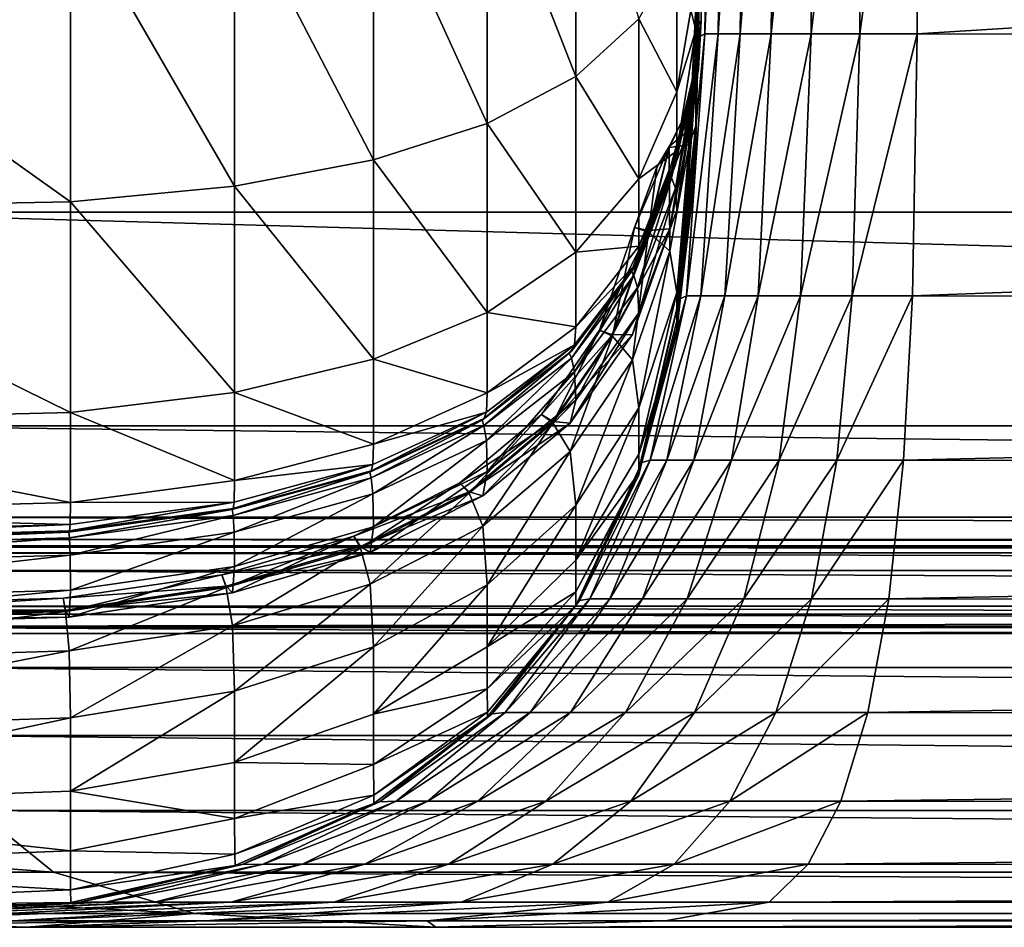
# Model space of a CAD drawing. Header units: millimetres. Extents: x 2387 to 13955, y -4964 to 364.
# Tile 6 of 256: x 3033 to 3058, y -3667 to -3644. Entities that reach past the tile are written whole.
import ezdxf

# ---------------------------------------------------------------- set-up
doc = ezdxf.new("R2010")
doc.units = ezdxf.units.MM
doc.header["$MEASUREMENT"] = 0
doc.layers.add('Predefinito', color=7, linetype='Continuous', true_color=0x000000)

# ---------------------------------------------------------------- blocks, each defined once
blk = doc.blocks.new('Blocco 01')
at = {"layer": 'Predefinito'}
for points in [[(-475.148, -283.089, 303.352), (-475.301, -294.026, 303.389), (-475.47, -294.121, 270.324)], [(-475.47, -294.121, 270.324), (-475.312, -283.185, 270.318), (-475.148, -283.089, 303.352)], [(-475.301, -294.026, 303.389), (-475.148, -283.089, 303.352), (-474.82, -283.089, 304.774)], [(-474.82, -283.089, 304.774), (-474.964, -294.026, 304.837), (-475.301, -294.026, 303.389)], [(-474.273, -283.089, 305.977), (-474.403, -294.026, 306.065), (-474.964, -294.026, 304.837)], [(-474.964, -294.026, 304.837), (-474.82, -283.089, 304.774), (-474.273, -283.089, 305.977)], [(-474.403, -294.026, 306.065), (-474.273, -283.089, 305.977), (-473.508, -283.089, 306.962)], [(-473.508, -283.089, 306.962), (-473.619, -294.026, 307.072), (-474.403, -294.026, 306.065)], [(-472.523, -283.089, 307.727), (-472.613, -294.026, 307.856), (-473.619, -294.026, 307.072)], [(-473.619, -294.026, 307.072), (-473.508, -283.089, 306.962), (-472.523, -283.089, 307.727)], [(-472.613, -294.026, 307.856), (-472.523, -283.089, 307.727), (-471.32, -283.089, 308.274)], [(-471.32, -283.089, 308.274), (-471.384, -294.026, 308.418), (-472.613, -294.026, 307.856)], [(-469.898, -283.089, 308.603), (-469.936, -294.026, 308.755), (-471.384, -294.026, 308.418)], [(-471.384, -294.026, 308.418), (-471.32, -283.089, 308.274), (-469.898, -283.089, 308.603)], [(-469.936, -294.026, 308.755), (-469.898, -283.089, 308.603), (-295.019, -283.185, 308.767)], [(-475.526, -294.405, 174.246), (-475.367, -283.473, 174.279), (-475.312, -283.185, 270.318)], [(-475.312, -283.185, 270.318), (-475.47, -294.121, 270.324), (-475.526, -294.405, 174.246)], [(-295.019, -283.185, 308.767), (-295.025, -294.12, 308.924), (-469.936, -294.026, 308.755)], [(-475.367, -283.473, 174.279), (-475.526, -294.405, 174.246), (-475.527, -295.186, 75.989)], [(-475.527, -295.186, 75.989), (-475.367, -285.286, 74.248), (-475.367, -283.473, 174.279)], [(-475.367, -289.959, 29.236), (-475.367, -285.286, 74.248), (-475.527, -295.186, 75.989)], [(-480.794, -289.377, 8.397), (-478.559, -288.579, 10.555), (-478.559, -295.102, 13.23)], [(-476.963, -293.651, 15.529), (-478.559, -295.102, 13.23), (-478.559, -288.579, 10.555)], [(-483.667, -289.998, 6.718), (-480.794, -289.377, 8.397), (-480.794, -296.29, 11.349)], [(-478.559, -295.102, 13.23), (-480.794, -296.29, 11.349), (-480.794, -289.377, 8.397)], [(-487.178, -290.442, 5.519), (-483.667, -289.998, 6.718), (-483.667, -297.214, 9.886)], [(-480.794, -296.29, 11.349), (-483.667, -297.214, 9.886), (-483.667, -289.998, 6.718)], [(-475.367, -289.959, 29.236), (-475.527, -296.348, 28.953), (-475.694, -296.833, 27.465)], [(-475.694, -296.833, 27.465), (-475.49, -294.683, 27.847), (-475.367, -289.959, 29.236)], [(-475.367, -289.959, 29.236), (-475.527, -293.931, 24.776), (-475.651, -293.432, 22.394)], [(-475.367, -289.959, 29.236), (-475.527, -294.948, 26.534), (-475.558, -295.515, 25.125)], [(-475.558, -295.515, 25.125), (-475.39, -293.686, 26.079), (-475.367, -289.959, 29.236)], [(-475.527, -295.186, 75.989), (-475.527, -296.773, 36.387), (-475.367, -289.959, 29.236)], [(-475.527, -296.348, 28.953), (-475.367, -289.959, 29.236), (-475.527, -296.773, 36.387)], [(-475.527, -294.948, 26.534), (-475.367, -289.959, 29.236), (-475.49, -294.683, 27.847)], [(-475.527, -293.931, 24.776), (-475.367, -289.959, 29.236), (-475.39, -293.686, 26.079)], [(-491.328, -290.708, 4.799), (-487.178, -290.442, 5.519), (-487.178, -297.874, 8.841)], [(-483.667, -297.214, 9.886), (-487.178, -297.874, 8.841), (-487.178, -290.442, 5.519)], [(-501.734, -290.841, 4.44), (-491.328, -290.708, 4.799), (-491.328, -298.27, 8.214)], [(-487.178, -297.874, 8.841), (-491.328, -298.27, 8.214), (-491.328, -290.708, 4.799)], [(-491.328, -298.27, 8.214), (-501.734, -298.468, 7.901), (-501.734, -290.841, 4.44)], [(-499.152, -290.885, 423.923), (-498.33, -298.534, 420.601), (-306.578, -298.534, 421.575)], [(-306.578, -298.534, 421.575), (-306.925, -290.885, 425.009), (-499.152, -290.885, 423.923)], [(-476.963, -293.651, 15.529), (-476.005, -291.935, 18.246), (-476.005, -295.494, 20.452)], [(-475.651, -293.432, 22.394), (-476.005, -295.494, 20.452), (-476.005, -291.935, 18.246)], [(-476.005, -295.494, 20.452), (-475.651, -293.432, 22.394), (-475.527, -293.931, 24.776)], [(-478.559, -295.102, 13.23), (-476.963, -293.651, 15.529), (-476.963, -297.689, 18.057)], [(-476.005, -295.494, 20.452), (-476.963, -297.689, 18.057), (-476.963, -293.651, 15.529)], [(-475.39, -293.686, 26.079), (-475.558, -295.098, 24.405), (-475.527, -293.931, 24.776)], [(-475.46, -294.919, 25.032), (-475.39, -293.686, 26.079), (-475.558, -295.515, 25.125)], [(-475.558, -295.098, 24.405), (-475.39, -293.686, 26.079), (-475.46, -294.919, 25.032)], [(-475.527, -293.931, 24.776), (-476.005, -296.984, 21.708), (-476.005, -295.494, 20.452)], [(-476.005, -296.984, 21.708), (-475.527, -293.931, 24.776), (-475.558, -295.098, 24.405)], [(-475.301, -294.026, 303.389), (-475.759, -300.651, 303.499), (-475.943, -300.73, 270.34)], [(-475.943, -300.73, 270.34), (-475.47, -294.121, 270.324), (-475.301, -294.026, 303.389)], [(-475.759, -300.651, 303.499), (-475.301, -294.026, 303.389), (-474.964, -294.026, 304.837)], [(-474.964, -294.026, 304.837), (-475.395, -300.651, 305.027), (-475.759, -300.651, 303.499)], [(-474.403, -294.026, 306.065), (-474.793, -300.651, 306.329), (-475.395, -300.651, 305.027)], [(-475.395, -300.651, 305.027), (-474.964, -294.026, 304.837), (-474.403, -294.026, 306.065)], [(-474.793, -300.651, 306.329), (-474.403, -294.026, 306.065), (-473.619, -294.026, 307.072)], [(-473.619, -294.026, 307.072), (-473.954, -300.651, 307.403), (-474.793, -300.651, 306.329)], [(-472.613, -294.026, 307.856), (-472.881, -300.651, 308.243), (-473.954, -300.651, 307.403)], [(-473.954, -300.651, 307.403), (-473.619, -294.026, 307.072), (-472.613, -294.026, 307.856)], [(-472.881, -300.651, 308.243), (-472.613, -294.026, 307.856), (-471.384, -294.026, 308.418)], [(-471.384, -294.026, 308.418), (-471.577, -300.651, 308.847), (-472.881, -300.651, 308.243)], [(-469.936, -294.026, 308.755), (-470.049, -300.651, 309.213), (-471.577, -300.651, 308.847)], [(-471.577, -300.651, 308.847), (-471.384, -294.026, 308.418), (-469.936, -294.026, 308.755)], [(-470.049, -300.651, 309.213), (-469.936, -294.026, 308.755), (-295.025, -294.12, 308.924)], [(-476.005, -300.969, 174.145), (-475.526, -294.405, 174.246), (-475.47, -294.121, 270.324)], [(-475.47, -294.121, 270.324), (-475.943, -300.73, 270.34), (-476.005, -300.969, 174.145)], [(-295.025, -294.12, 308.924), (-295.044, -300.73, 309.397), (-470.049, -300.651, 309.213)], [(-475.526, -294.405, 174.246), (-476.005, -300.969, 174.145), (-476.005, -301.282, 76.321)], [(-476.005, -301.282, 76.321), (-475.527, -295.186, 75.989), (-475.526, -294.405, 174.246)], [(-475.859, -296.205, 27.414), (-475.49, -294.683, 27.847), (-475.694, -296.833, 27.465)], [(-475.694, -296.451, 26.803), (-475.49, -294.683, 27.847), (-475.859, -296.205, 27.414)], [(-475.49, -294.683, 27.847), (-475.694, -296.451, 26.803), (-475.527, -294.948, 26.534)], [(-476.183, -298.958, 25.198), (-476.005, -298.48, 24.271), (-475.527, -294.948, 26.534)], [(-475.527, -294.948, 26.534), (-475.694, -296.451, 26.803), (-476.183, -298.958, 25.198)], [(-475.558, -295.515, 25.125), (-475.527, -294.948, 26.534), (-476.005, -298.48, 24.271)], [(-475.558, -295.515, 25.125), (-475.654, -295.644, 24.59), (-475.46, -294.919, 25.032)], [(-475.654, -295.515, 24.366), (-475.46, -294.919, 25.032), (-475.654, -295.644, 24.59)], [(-475.46, -294.919, 25.032), (-475.654, -295.515, 24.366), (-475.558, -295.098, 24.405)], [(-480.794, -296.29, 11.349), (-478.559, -295.102, 13.23), (-478.559, -299.547, 16.031)], [(-476.963, -297.689, 18.057), (-478.559, -299.547, 16.031), (-478.559, -295.102, 13.23)], [(-476.14, -297.49, 22.658), (-476.039, -297.338, 22.336), (-475.558, -295.098, 24.405)], [(-475.558, -295.098, 24.405), (-475.654, -295.515, 24.366), (-476.14, -297.49, 22.658)], [(-475.558, -295.098, 24.405), (-476.039, -297.338, 22.336), (-476.005, -296.984, 21.708)], [(-476.005, -301.589, 38.273), (-475.527, -296.773, 36.387), (-475.527, -295.186, 75.989)], [(-475.527, -295.186, 75.989), (-476.005, -301.282, 76.321), (-476.005, -301.589, 38.273)], [(-476.963, -297.689, 18.057), (-476.005, -295.494, 20.452), (-476.005, -296.984, 21.708)], [(-476.208, -297.559, 22.818), (-476.14, -297.49, 22.658), (-475.654, -295.515, 24.366)], [(-475.654, -295.515, 24.366), (-475.813, -296.089, 24.05), (-476.208, -297.559, 22.818)], [(-476.005, -298.48, 24.271), (-476.039, -297.929, 23.348), (-475.558, -295.515, 25.125)], [(-475.654, -295.644, 24.59), (-475.558, -295.515, 25.125), (-476.039, -297.929, 23.348)], [(-475.654, -295.644, 24.59), (-475.813, -296.089, 24.05), (-475.654, -295.515, 24.366)], [(-475.813, -296.089, 24.05), (-475.654, -295.644, 24.59), (-476.14, -297.663, 22.956)], [(-476.039, -297.929, 23.348), (-476.14, -297.663, 22.956), (-475.654, -295.644, 24.59)], [(-476.14, -297.663, 22.956), (-476.208, -297.559, 22.818), (-475.813, -296.089, 24.05)], [(-475.694, -296.833, 27.465), (-476.196, -296.902, 27.003), (-475.859, -296.205, 27.414)], [(-476.196, -296.876, 26.957), (-475.859, -296.205, 27.414), (-476.196, -296.902, 27.003)], [(-475.859, -296.205, 27.414), (-476.196, -296.876, 26.957), (-475.694, -296.451, 26.803)], [(-483.667, -297.214, 9.886), (-480.794, -296.29, 11.349), (-480.794, -301.067, 14.373)], [(-478.559, -299.547, 16.031), (-480.794, -301.067, 14.373), (-480.794, -296.29, 11.349)], [(-476.717, -299.001, 25.602), (-476.183, -298.958, 25.198), (-475.694, -296.451, 26.803)], [(-475.694, -296.451, 26.803), (-476.196, -296.876, 26.957), (-476.717, -299.001, 25.602)], [(-475.694, -296.833, 27.465), (-475.527, -296.348, 28.953), (-476.005, -300.568, 27.847)], [(-476.005, -301.485, 31.587), (-476.005, -300.568, 27.847), (-475.527, -296.348, 28.953)], [(-475.527, -296.348, 28.953), (-475.651, -298.479, 32.483), (-476.005, -301.485, 31.587)], [(-475.527, -296.773, 36.387), (-475.651, -298.479, 32.483), (-475.527, -296.348, 28.953)], [(-475.527, -296.773, 36.387), (-476.005, -301.589, 38.273), (-476.005, -301.485, 31.587)], [(-476.005, -301.485, 31.587), (-475.651, -298.479, 32.483), (-475.527, -296.773, 36.387)], [(-477.072, -298.924, 25.689), (-476.717, -299.001, 25.602), (-476.196, -296.876, 26.957)], [(-476.196, -296.876, 26.957), (-476.507, -297.396, 26.657), (-477.072, -298.924, 25.689)], [(-476.005, -296.984, 21.708), (-476.963, -299.392, 19.505), (-476.963, -297.689, 18.057)], [(-476.963, -299.392, 19.505), (-476.005, -296.984, 21.708), (-476.039, -297.338, 22.336)], [(-476.507, -297.396, 26.657), (-476.196, -296.902, 27.003), (-476.717, -299.037, 25.663)], [(-476.183, -299.524, 26.168), (-476.717, -299.037, 25.663), (-476.196, -296.902, 27.003)], [(-476.196, -296.902, 27.003), (-476.507, -297.396, 26.657), (-476.196, -296.876, 26.957)], [(-476.196, -296.902, 27.003), (-475.694, -296.833, 27.465), (-476.183, -299.524, 26.168)], [(-476.005, -300.568, 27.847), (-476.183, -299.524, 26.168), (-475.694, -296.833, 27.465)], [(-487.178, -297.874, 8.841), (-483.667, -297.214, 9.886), (-483.667, -302.25, 13.084)], [(-480.794, -301.067, 14.373), (-483.667, -302.25, 13.084), (-483.667, -297.214, 9.886)], [(-476.14, -297.49, 22.658), (-476.208, -297.559, 22.818), (-477.152, -300.022, 20.754)], [(-477.152, -300.022, 20.754), (-477.089, -299.962, 20.591), (-476.14, -297.49, 22.658)], [(-476.039, -297.338, 22.336), (-476.14, -297.49, 22.658), (-477.089, -299.962, 20.591)], [(-477.089, -299.962, 20.591), (-476.995, -299.802, 20.23), (-476.039, -297.338, 22.336)], [(-476.717, -299.037, 25.663), (-477.072, -298.924, 25.689), (-476.507, -297.396, 26.657)], [(-476.039, -297.338, 22.336), (-476.995, -299.802, 20.23), (-476.963, -299.392, 19.505)], [(-478.559, -299.547, 16.031), (-476.963, -297.689, 18.057), (-476.963, -299.392, 19.505)], [(-477.089, -300.136, 20.887), (-477.152, -300.022, 20.754), (-476.208, -297.559, 22.818)], [(-476.208, -297.559, 22.818), (-476.14, -297.663, 22.956), (-477.089, -300.136, 20.887)], [(-476.995, -300.442, 21.317), (-477.089, -300.136, 20.887), (-476.14, -297.663, 22.956)], [(-476.14, -297.663, 22.956), (-476.039, -297.929, 23.348), (-476.995, -300.442, 21.317)], [(-491.328, -298.27, 8.214), (-487.178, -297.874, 8.841), (-487.178, -303.094, 12.163)], [(-483.667, -302.25, 13.084), (-487.178, -303.094, 12.163), (-487.178, -297.874, 8.841)], [(-476.963, -301.083, 22.374), (-476.995, -300.442, 21.317), (-476.039, -297.929, 23.348)], [(-476.039, -297.929, 23.348), (-476.005, -298.48, 24.271), (-476.963, -301.083, 22.374)], [(-501.734, -298.468, 7.901), (-491.328, -298.27, 8.214), (-491.328, -303.601, 11.611)], [(-487.178, -303.094, 12.163), (-491.328, -303.601, 11.611), (-491.328, -298.27, 8.214)], [(-491.328, -303.601, 11.611), (-501.734, -303.854, 11.334), (-501.734, -298.468, 7.901)], [(-476.005, -298.48, 24.271), (-476.183, -298.958, 25.198), (-477.129, -301.624, 23.45)], [(-477.129, -301.624, 23.45), (-476.963, -301.083, 22.374), (-476.005, -298.48, 24.271)], [(-498.33, -298.534, 420.601), (-497.516, -303.938, 417.309), (-306.233, -303.939, 418.173)], [(-306.233, -303.939, 418.173), (-306.578, -298.534, 421.575), (-498.33, -298.534, 420.601)], [(-476.717, -299.001, 25.602), (-477.072, -298.924, 25.689), (-477.959, -301.513, 24.049)], [(-477.627, -301.669, 23.998), (-477.959, -301.513, 24.049), (-477.072, -298.924, 25.689)], [(-477.959, -301.513, 24.049), (-477.627, -301.633, 23.938), (-476.717, -299.001, 25.602)], [(-477.072, -298.924, 25.689), (-476.717, -299.037, 25.663), (-477.627, -301.669, 23.998)], [(-476.183, -298.958, 25.198), (-476.717, -299.001, 25.602), (-477.627, -301.633, 23.938)], [(-477.627, -301.633, 23.938), (-477.129, -301.624, 23.45), (-476.183, -298.958, 25.198)], [(-477.129, -302.268, 24.542), (-477.627, -301.669, 23.998), (-476.717, -299.037, 25.663)], [(-476.717, -299.037, 25.663), (-476.183, -299.524, 26.168), (-477.129, -302.268, 24.542)], [(-476.963, -299.392, 19.505), (-478.559, -301.43, 17.641), (-478.559, -299.547, 16.031)], [(-478.559, -301.43, 17.641), (-476.963, -299.392, 19.505), (-476.995, -299.802, 20.23)], [(-480.794, -301.067, 14.373), (-478.559, -299.547, 16.031), (-478.559, -301.43, 17.641)], [(-476.963, -303.479, 26.438), (-477.129, -302.268, 24.542), (-476.183, -299.524, 26.168)], [(-476.183, -299.524, 26.168), (-476.005, -300.568, 27.847), (-476.963, -303.479, 26.438)], [(-478.723, -302.097, 19.015), (-478.668, -302.046, 18.846), (-477.089, -299.962, 20.591)], [(-477.089, -299.962, 20.591), (-477.152, -300.022, 20.754), (-478.723, -302.097, 19.015)], [(-478.668, -302.046, 18.846), (-478.587, -301.885, 18.449), (-476.995, -299.802, 20.23)], [(-476.995, -299.802, 20.23), (-477.089, -299.962, 20.591), (-478.668, -302.046, 18.846)], [(-476.995, -299.802, 20.23), (-478.587, -301.885, 18.449), (-478.559, -301.43, 17.641)], [(-478.668, -302.221, 19.141), (-478.723, -302.097, 19.015), (-477.152, -300.022, 20.754)], [(-477.152, -300.022, 20.754), (-477.089, -300.136, 20.887), (-478.668, -302.221, 19.141)], [(-478.587, -302.567, 19.6), (-478.668, -302.221, 19.141), (-477.089, -300.136, 20.887)], [(-477.089, -300.136, 20.887), (-476.995, -300.442, 21.317), (-478.587, -302.567, 19.6)], [(-478.559, -303.285, 20.769), (-478.587, -302.567, 19.6), (-476.995, -300.442, 21.317)], [(-476.995, -300.442, 21.317), (-476.963, -301.083, 22.374), (-478.559, -303.285, 20.769)], [(-476.005, -300.568, 27.847), (-476.005, -301.485, 31.587), (-476.963, -304.651, 30.51)], [(-476.963, -304.651, 30.51), (-476.963, -303.479, 26.438), (-476.005, -300.568, 27.847)], [(-476.962, -305.036, 174.031), (-476.005, -300.969, 174.145), (-475.943, -300.73, 270.34)], [(-475.943, -300.73, 270.34), (-476.89, -304.86, 270.394), (-476.962, -305.036, 174.031)], [(-475.759, -300.651, 303.499), (-476.676, -304.801, 303.718), (-476.89, -304.86, 270.394)], [(-476.89, -304.86, 270.394), (-475.943, -300.73, 270.34), (-475.759, -300.651, 303.499)], [(-476.676, -304.801, 303.718), (-475.759, -300.651, 303.499), (-475.395, -300.651, 305.027)], [(-475.395, -300.651, 305.027), (-476.258, -304.801, 305.405), (-476.676, -304.801, 303.718)], [(-474.793, -300.651, 306.329), (-475.573, -304.801, 306.857), (-476.258, -304.801, 305.405)], [(-476.258, -304.801, 305.405), (-475.395, -300.651, 305.027), (-474.793, -300.651, 306.329)], [(-475.573, -304.801, 306.857), (-474.793, -300.651, 306.329), (-473.954, -300.651, 307.403)], [(-473.954, -300.651, 307.403), (-474.624, -304.801, 308.064), (-475.573, -304.801, 306.857)], [(-472.881, -300.651, 308.243), (-473.417, -304.801, 309.017), (-474.624, -304.801, 308.064)], [(-474.624, -304.801, 308.064), (-473.954, -300.651, 307.403), (-472.881, -300.651, 308.243)], [(-473.417, -304.801, 309.017), (-472.881, -300.651, 308.243), (-471.577, -300.651, 308.847)], [(-471.577, -300.651, 308.847), (-471.963, -304.801, 309.707), (-473.417, -304.801, 309.017)], [(-470.049, -300.651, 309.213), (-470.275, -304.801, 310.128), (-471.963, -304.801, 309.707)], [(-471.963, -304.801, 309.707), (-471.577, -300.651, 308.847), (-470.049, -300.651, 309.213)], [(-470.275, -304.801, 310.128), (-470.049, -300.651, 309.213), (-295.044, -300.73, 309.397)], [(-295.044, -300.73, 309.397), (-295.105, -304.859, 310.343), (-470.275, -304.801, 310.128)], [(-476.005, -300.969, 174.145), (-476.962, -305.036, 174.031), (-476.963, -305.178, 75.978)], [(-476.963, -305.178, 75.978), (-476.005, -301.282, 76.321), (-476.005, -300.969, 174.145)], [(-483.667, -302.25, 13.084), (-480.794, -301.067, 14.373), (-480.794, -303.097, 16.116)], [(-478.559, -301.43, 17.641), (-480.794, -303.097, 16.116), (-480.794, -301.067, 14.373)], [(-478.703, -303.872, 21.976), (-478.559, -303.285, 20.769), (-476.963, -301.083, 22.374)], [(-476.963, -301.083, 22.374), (-477.129, -301.624, 23.45), (-478.703, -303.872, 21.976)], [(-480.794, -303.097, 16.116), (-478.559, -301.43, 17.641), (-478.587, -301.885, 18.449)], [(-476.963, -305.133, 37.58), (-476.005, -301.589, 38.273), (-476.005, -301.282, 76.321)], [(-476.005, -301.282, 76.321), (-476.963, -305.178, 75.978), (-476.963, -305.133, 37.58)], [(-476.963, -304.651, 30.51), (-476.005, -301.485, 31.587), (-476.005, -301.589, 38.273)], [(-477.627, -301.633, 23.938), (-477.959, -301.513, 24.049), (-479.423, -303.649, 22.695)], [(-479.135, -303.859, 22.611), (-479.423, -303.649, 22.695), (-477.959, -301.513, 24.049)], [(-479.423, -303.649, 22.695), (-479.135, -303.824, 22.551), (-477.627, -301.633, 23.938)], [(-477.959, -301.513, 24.049), (-477.627, -301.669, 23.998), (-479.135, -303.859, 22.611)], [(-479.135, -303.824, 22.551), (-478.703, -303.872, 21.976), (-477.129, -301.624, 23.45)], [(-477.129, -301.624, 23.45), (-477.627, -301.633, 23.938), (-479.135, -303.824, 22.551)], [(-478.703, -304.581, 23.171), (-479.135, -303.859, 22.611), (-477.627, -301.669, 23.998)], [(-477.627, -301.669, 23.998), (-477.129, -302.268, 24.542), (-478.703, -304.581, 23.171)], [(-476.005, -301.589, 38.273), (-476.963, -305.133, 37.58), (-476.963, -304.651, 30.51)], [(-478.587, -301.885, 18.449), (-478.668, -302.046, 18.846), (-480.881, -303.749, 17.42)], [(-480.881, -303.749, 17.42), (-480.816, -303.589, 16.993), (-478.587, -301.885, 18.449)], [(-478.587, -301.885, 18.449), (-480.816, -303.589, 16.993), (-480.794, -303.097, 16.116)], [(-487.178, -303.094, 12.163), (-483.667, -302.25, 13.084), (-483.667, -304.395, 14.93)], [(-480.794, -303.097, 16.116), (-483.667, -304.395, 14.93), (-483.667, -302.25, 13.084)], [(-478.668, -302.046, 18.846), (-478.723, -302.097, 19.015), (-480.925, -303.79, 17.594)], [(-480.925, -303.79, 17.594), (-480.881, -303.749, 17.42), (-478.668, -302.046, 18.846)], [(-480.881, -303.924, 17.714), (-480.925, -303.79, 17.594), (-478.723, -302.097, 19.015)], [(-478.723, -302.097, 19.015), (-478.668, -302.221, 19.141), (-480.881, -303.924, 17.714)], [(-480.816, -304.305, 18.195), (-480.881, -303.924, 17.714), (-478.668, -302.221, 19.141)], [(-478.668, -302.221, 19.141), (-478.587, -302.567, 19.6), (-480.816, -304.305, 18.195)], [(-478.559, -305.942, 25.246), (-478.703, -304.581, 23.171), (-477.129, -302.268, 24.542)], [(-477.129, -302.268, 24.542), (-476.963, -303.479, 26.438), (-478.559, -305.942, 25.246)], [(-480.794, -305.087, 19.455), (-480.816, -304.305, 18.195), (-478.587, -302.567, 19.6)], [(-478.587, -302.567, 19.6), (-478.559, -303.285, 20.769), (-480.794, -305.087, 19.455)], [(-491.328, -303.601, 11.611), (-487.178, -303.094, 12.163), (-487.178, -305.321, 14.083)], [(-483.667, -304.395, 14.93), (-487.178, -305.321, 14.083), (-487.178, -303.094, 12.163)], [(-483.667, -304.395, 14.93), (-480.794, -303.097, 16.116), (-480.816, -303.589, 16.993)], [(-478.559, -303.285, 20.769), (-478.703, -303.872, 21.976), (-480.909, -305.707, 20.773)], [(-480.909, -305.707, 20.773), (-480.794, -305.087, 19.455), (-478.559, -303.285, 20.769)], [(-478.559, -307.33, 29.6), (-478.559, -305.942, 25.246), (-476.963, -303.479, 26.438)], [(-476.963, -303.479, 26.438), (-476.963, -304.651, 30.51), (-478.559, -307.33, 29.6)], [(-501.734, -303.854, 11.334), (-491.328, -303.601, 11.611), (-491.328, -305.877, 13.574)], [(-487.178, -305.321, 14.083), (-491.328, -305.877, 13.574), (-491.328, -303.601, 11.611)], [(-483.762, -305.109, 16.488), (-483.73, -305.075, 16.31), (-480.881, -303.749, 17.42)], [(-480.881, -303.749, 17.42), (-480.925, -303.79, 17.594), (-483.762, -305.109, 16.488)], [(-483.73, -305.075, 16.31), (-483.683, -304.914, 15.86), (-480.816, -303.589, 16.993)], [(-480.816, -303.589, 16.993), (-480.881, -303.749, 17.42), (-483.73, -305.075, 16.31)], [(-480.816, -303.589, 16.993), (-483.683, -304.914, 15.86), (-483.667, -304.395, 14.93)], [(-479.135, -303.824, 22.551), (-479.423, -303.649, 22.695), (-481.486, -305.374, 21.602)], [(-481.255, -305.636, 21.486), (-481.486, -305.374, 21.602), (-479.423, -303.649, 22.695)], [(-479.423, -303.649, 22.695), (-479.135, -303.859, 22.611), (-481.255, -305.636, 21.486)], [(-491.328, -305.877, 13.574), (-501.734, -306.155, 13.32), (-501.734, -303.854, 11.334)], [(-497.516, -303.938, 417.309), (-497.046, -306.246, 415.406), (-306.035, -306.247, 416.204)], [(-306.035, -306.247, 416.204), (-306.233, -303.939, 418.173), (-497.516, -303.938, 417.309)], [(-483.73, -305.25, 16.603), (-483.762, -305.109, 16.488), (-480.925, -303.79, 17.594)], [(-480.925, -303.79, 17.594), (-480.881, -303.924, 17.714), (-483.73, -305.25, 16.603)], [(-483.683, -305.656, 17.102), (-483.73, -305.25, 16.603), (-480.881, -303.924, 17.714)], [(-480.881, -303.924, 17.714), (-480.816, -304.305, 18.195), (-483.683, -305.656, 17.102)], [(-481.486, -305.374, 21.602), (-481.255, -305.6, 21.426), (-479.135, -303.824, 22.551)], [(-478.703, -303.872, 21.976), (-479.135, -303.824, 22.551), (-481.255, -305.6, 21.426)], [(-480.909, -306.469, 22.052), (-481.255, -305.636, 21.486), (-479.135, -303.859, 22.611)], [(-481.255, -305.6, 21.426), (-480.909, -305.707, 20.773), (-478.703, -303.872, 21.976)], [(-479.135, -303.859, 22.611), (-478.703, -304.581, 23.171), (-480.909, -306.469, 22.052)], [(-487.178, -305.321, 14.083), (-483.667, -304.395, 14.93), (-483.683, -304.914, 15.86)], [(-483.667, -306.488, 18.433), (-483.683, -305.656, 17.102), (-480.816, -304.305, 18.195)], [(-480.816, -304.305, 18.195), (-480.794, -305.087, 19.455), (-483.667, -306.488, 18.433)], [(-480.794, -307.957, 24.271), (-480.909, -306.469, 22.052), (-478.703, -304.581, 23.171)], [(-478.703, -304.581, 23.171), (-478.559, -305.942, 25.246), (-480.794, -307.957, 24.271)], [(-478.559, -307.33, 29.6), (-476.963, -304.651, 30.51), (-476.963, -305.133, 37.58)], [(-483.683, -304.914, 15.86), (-483.73, -305.075, 16.31), (-487.219, -306.023, 15.517)], [(-487.219, -306.023, 15.517), (-487.188, -305.861, 15.051), (-483.683, -304.914, 15.86)], [(-483.683, -304.914, 15.86), (-487.188, -305.861, 15.051), (-487.178, -305.321, 14.083)], [(-478.556, -308.477, 173.958), (-476.962, -305.036, 174.031), (-476.89, -304.86, 270.394)], [(-476.89, -304.86, 270.394), (-478.467, -308.354, 270.514), (-478.556, -308.477, 173.958)], [(-476.676, -304.801, 303.718), (-478.204, -308.312, 304.084), (-478.467, -308.354, 270.514)], [(-478.467, -308.354, 270.514), (-476.89, -304.86, 270.394), (-476.676, -304.801, 303.718)], [(-478.204, -308.312, 304.084), (-476.676, -304.801, 303.718), (-476.258, -304.801, 305.405)], [(-476.258, -304.801, 305.405), (-477.697, -308.312, 306.036), (-478.204, -308.312, 304.084)], [(-475.573, -304.801, 306.857), (-476.873, -308.312, 307.737), (-477.697, -308.312, 306.036)], [(-477.697, -308.312, 306.036), (-476.258, -304.801, 305.405), (-475.573, -304.801, 306.857)], [(-476.873, -308.312, 307.737), (-475.573, -304.801, 306.857), (-474.624, -304.801, 308.064)], [(-474.624, -304.801, 308.064), (-475.741, -308.312, 309.167), (-476.873, -308.312, 307.737)], [(-473.417, -304.801, 309.017), (-474.31, -308.312, 310.306), (-475.741, -308.312, 309.167)], [(-475.741, -308.312, 309.167), (-474.624, -304.801, 308.064), (-473.417, -304.801, 309.017)], [(-474.31, -308.312, 310.306), (-473.417, -304.801, 309.017), (-471.963, -304.801, 309.707)], [(-471.963, -304.801, 309.707), (-472.605, -308.312, 311.139), (-474.31, -308.312, 310.306)], [(-470.275, -304.801, 310.128), (-470.652, -308.312, 311.653), (-472.605, -308.312, 311.139)], [(-472.605, -308.312, 311.139), (-471.963, -304.801, 309.707), (-470.275, -304.801, 310.128)], [(-470.652, -308.312, 311.653), (-470.275, -304.801, 310.128), (-295.105, -304.859, 310.343)], [(-295.105, -304.859, 310.343), (-295.234, -308.353, 311.919), (-470.652, -308.312, 311.653)], [(-483.73, -305.075, 16.31), (-483.762, -305.109, 16.488), (-487.239, -306.053, 15.697)], [(-487.239, -306.053, 15.697), (-487.219, -306.023, 15.517), (-483.73, -305.075, 16.31)], [(-487.219, -306.198, 15.809), (-487.239, -306.053, 15.697), (-483.762, -305.109, 16.488)], [(-483.762, -305.109, 16.488), (-483.73, -305.25, 16.603), (-487.219, -306.198, 15.809)], [(-483.75, -307.136, 19.836), (-483.667, -306.488, 18.433), (-480.794, -305.087, 19.455)], [(-480.794, -305.087, 19.455), (-480.909, -305.707, 20.773), (-483.75, -307.136, 19.836)], [(-476.962, -305.036, 174.031), (-478.556, -308.477, 173.958), (-478.559, -308.474, 75.693)], [(-478.559, -308.474, 75.693), (-476.963, -305.178, 75.978), (-476.962, -305.036, 174.031)], [(-476.963, -305.133, 37.58), (-478.559, -308.132, 36.994), (-478.559, -307.33, 29.6)], [(-478.559, -308.132, 36.994), (-476.963, -305.133, 37.58), (-476.963, -305.178, 75.978)], [(-476.963, -305.178, 75.978), (-478.559, -308.474, 75.693), (-478.559, -308.132, 36.994)], [(-491.328, -305.877, 13.574), (-487.178, -305.321, 14.083), (-487.188, -305.861, 15.051)], [(-487.188, -306.622, 16.321), (-487.219, -306.198, 15.809), (-483.73, -305.25, 16.603)], [(-483.73, -305.25, 16.603), (-483.683, -305.656, 17.102), (-487.188, -306.622, 16.321)], [(-481.255, -305.6, 21.426), (-481.486, -305.374, 21.602), (-484.169, -306.726, 20.745)], [(-484.001, -307.025, 20.607), (-484.169, -306.726, 20.745), (-481.486, -305.374, 21.602)], [(-481.486, -305.374, 21.602), (-481.255, -305.636, 21.486), (-484.001, -307.025, 20.607)], [(-487.178, -307.489, 17.703), (-487.188, -306.622, 16.321), (-483.683, -305.656, 17.102)], [(-483.683, -305.656, 17.102), (-483.667, -306.488, 18.433), (-487.178, -307.489, 17.703)], [(-484.169, -306.726, 20.745), (-484.001, -306.989, 20.547), (-481.255, -305.6, 21.426)], [(-480.909, -305.707, 20.773), (-481.255, -305.6, 21.426), (-484.001, -306.989, 20.547)], [(-483.75, -307.94, 21.18), (-484.001, -307.025, 20.607), (-481.255, -305.636, 21.486)], [(-484.001, -306.989, 20.547), (-483.75, -307.136, 19.836), (-480.909, -305.707, 20.773)], [(-481.255, -305.636, 21.486), (-480.909, -306.469, 22.052), (-483.75, -307.94, 21.18)], [(-501.734, -306.155, 13.32), (-491.328, -305.877, 13.574), (-491.334, -306.43, 14.565)], [(-491.351, -306.593, 15.04), (-491.334, -306.43, 14.565), (-487.188, -305.861, 15.051)], [(-487.188, -305.861, 15.051), (-487.219, -306.023, 15.517), (-491.351, -306.593, 15.04)], [(-487.188, -305.861, 15.051), (-491.334, -306.43, 14.565), (-491.328, -305.877, 13.574)], [(-478.559, -305.942, 25.246), (-478.559, -307.33, 29.6), (-480.794, -309.521, 28.854)], [(-480.794, -309.521, 28.854), (-480.794, -307.957, 24.271), (-478.559, -305.942, 25.246)], [(-491.334, -306.43, 14.565), (-501.736, -306.714, 14.322), (-501.734, -306.155, 13.32)], [(-491.363, -306.62, 15.222), (-491.351, -306.593, 15.04), (-487.219, -306.023, 15.517)], [(-487.219, -306.023, 15.517), (-487.239, -306.053, 15.697), (-491.363, -306.62, 15.222)], [(-491.351, -306.768, 15.332), (-491.363, -306.62, 15.222), (-487.239, -306.053, 15.697)], [(-487.239, -306.053, 15.697), (-487.219, -306.198, 15.809), (-491.351, -306.768, 15.332)], [(-491.334, -307.202, 15.852), (-491.351, -306.768, 15.332), (-487.219, -306.198, 15.809)], [(-487.219, -306.198, 15.809), (-487.188, -306.622, 16.321), (-491.334, -307.202, 15.852)], [(-491.334, -306.43, 14.565), (-491.351, -306.593, 15.04), (-501.744, -306.878, 14.801)], [(-501.744, -306.878, 14.801), (-501.736, -306.714, 14.322), (-491.334, -306.43, 14.565)], [(-497.046, -306.246, 415.406), (-496.81, -306.807, 414.446), (-305.935, -306.808, 415.212)], [(-305.935, -306.808, 415.212), (-306.035, -306.247, 416.204), (-497.046, -306.246, 415.406)], [(-483.667, -309.524, 23.512), (-483.75, -307.94, 21.18), (-480.909, -306.469, 22.052)], [(-480.909, -306.469, 22.052), (-480.794, -307.957, 24.271), (-483.667, -309.524, 23.512)], [(-491.351, -306.593, 15.04), (-491.363, -306.62, 15.222), (-501.749, -306.905, 14.984)], [(-501.749, -306.905, 14.984), (-501.744, -306.878, 14.801), (-491.351, -306.593, 15.04)], [(-501.744, -307.053, 15.093), (-501.749, -306.905, 14.984), (-491.363, -306.62, 15.222)], [(-491.363, -306.62, 15.222), (-491.351, -306.768, 15.332), (-501.744, -307.053, 15.093)], [(-491.328, -308.09, 17.266), (-491.334, -307.202, 15.852), (-487.188, -306.622, 16.321)], [(-487.188, -306.622, 16.321), (-487.178, -307.489, 17.703), (-491.328, -308.09, 17.266)], [(-484.001, -306.989, 20.547), (-484.169, -306.726, 20.745), (-487.501, -307.702, 20.127)], [(-487.393, -308.024, 19.975), (-487.501, -307.702, 20.127), (-484.169, -306.726, 20.745)], [(-484.169, -306.726, 20.745), (-484.001, -307.025, 20.607), (-487.393, -308.024, 19.975)], [(-483.667, -306.488, 18.433), (-483.75, -307.136, 19.836), (-487.232, -308.158, 19.165)], [(-487.232, -308.158, 19.165), (-487.178, -307.489, 17.703), (-483.667, -306.488, 18.433)], [(-501.736, -307.492, 15.618), (-501.744, -307.053, 15.093), (-491.351, -306.768, 15.332)], [(-491.351, -306.768, 15.332), (-491.334, -307.202, 15.852), (-501.736, -307.492, 15.618)], [(-496.81, -306.807, 414.446), (-496.701, -306.972, 413.983), (-305.891, -306.973, 414.735)], [(-305.891, -306.973, 414.735), (-305.935, -306.808, 415.212), (-496.81, -306.807, 414.446)], [(-496.701, -306.972, 413.983), (-496.66, -307, 413.806), (-305.874, -307, 414.554)], [(-305.874, -307, 414.554), (-305.891, -306.973, 414.735), (-496.701, -306.972, 413.983)], [(-501.734, -308.39, 17.047), (-501.736, -307.492, 15.618), (-491.334, -307.202, 15.852)], [(-491.334, -307.202, 15.852), (-491.328, -308.09, 17.266), (-501.734, -308.39, 17.047)], [(-496.66, -307, 413.806), (-496.63, -307.149, 413.701), (-305.861, -307.149, 414.446)], [(-305.861, -307.149, 414.446), (-305.874, -307, 414.554), (-496.66, -307, 413.806)], [(-496.63, -307.149, 413.701), (-496.501, -307.59, 413.199), (-305.805, -307.589, 413.927)], [(-305.805, -307.589, 413.927), (-305.861, -307.149, 414.446), (-496.63, -307.149, 413.701)], [(-487.501, -307.702, 20.127), (-487.393, -307.988, 19.915), (-484.001, -306.989, 20.547)], [(-483.75, -307.136, 19.836), (-484.001, -306.989, 20.547), (-487.393, -307.988, 19.915)], [(-487.232, -308.992, 20.557), (-487.393, -308.024, 19.975), (-484.001, -307.025, 20.607)], [(-487.393, -307.988, 19.915), (-487.232, -308.158, 19.165), (-483.75, -307.136, 19.836)], [(-484.001, -307.025, 20.607), (-483.75, -307.94, 21.18), (-487.232, -308.992, 20.557)], [(-480.794, -309.521, 28.854), (-478.559, -307.33, 29.6), (-478.559, -308.132, 36.994)], [(-305.661, -308.49, 412.512), (-305.805, -307.589, 413.927), (-496.501, -307.59, 413.199)], [(-496.501, -307.59, 413.199), (-496.161, -308.491, 411.83), (-305.661, -308.49, 412.512)], [(-487.393, -307.988, 19.915), (-487.501, -307.702, 20.127), (-491.51, -308.294, 19.753)], [(-491.45, -308.628, 19.593), (-491.51, -308.294, 19.753), (-487.501, -307.702, 20.127)], [(-487.501, -307.702, 20.127), (-487.393, -308.024, 19.975), (-491.45, -308.628, 19.593)], [(-491.358, -308.773, 18.762), (-491.328, -308.09, 17.266), (-487.178, -307.489, 17.703)], [(-487.178, -307.489, 17.703), (-487.232, -308.158, 19.165), (-491.358, -308.773, 18.762)], [(-487.178, -310.643, 22.97), (-487.232, -308.992, 20.557), (-483.75, -307.94, 21.18)], [(-483.75, -307.94, 21.18), (-483.667, -309.524, 23.512), (-487.178, -310.643, 22.97)], [(-483.667, -311.226, 28.275), (-483.667, -309.524, 23.512), (-480.794, -307.957, 24.271)], [(-480.794, -307.957, 24.271), (-480.794, -309.521, 28.854), (-483.667, -311.226, 28.275)], [(-491.328, -308.09, 17.266), (-491.358, -308.773, 18.762), (-501.747, -309.081, 18.561)], [(-501.747, -309.081, 18.561), (-501.734, -308.39, 17.047), (-491.328, -308.09, 17.266)], [(-491.51, -308.294, 19.753), (-491.45, -308.592, 19.533), (-487.393, -307.988, 19.915)], [(-487.232, -308.158, 19.165), (-487.393, -307.988, 19.915), (-491.45, -308.592, 19.533)], [(-491.358, -309.624, 20.182), (-491.45, -308.628, 19.593), (-487.393, -308.024, 19.975)], [(-491.45, -308.592, 19.533), (-491.358, -308.773, 18.762), (-487.232, -308.158, 19.165)], [(-487.393, -308.024, 19.975), (-487.232, -308.992, 20.557), (-491.358, -309.624, 20.182)], [(-478.559, -308.132, 36.994), (-480.794, -310.586, 36.515), (-480.794, -309.521, 28.854)], [(-480.794, -310.586, 36.515), (-478.559, -308.132, 36.994), (-478.559, -308.474, 75.693)], [(-491.45, -308.592, 19.533), (-491.51, -308.294, 19.753), (-501.813, -308.595, 19.563)], [(-501.787, -308.933, 19.401), (-501.813, -308.595, 19.563), (-491.51, -308.294, 19.753)], [(-491.51, -308.294, 19.753), (-491.45, -308.628, 19.593), (-501.787, -308.933, 19.401)], [(-478.559, -308.474, 75.693), (-480.793, -311.17, 75.467), (-480.794, -310.586, 36.515)], [(-480.793, -311.17, 75.467), (-478.559, -308.474, 75.693), (-478.556, -308.477, 173.958)], [(-478.556, -308.477, 173.958), (-480.789, -311.293, 173.925), (-480.793, -311.17, 75.467)], [(-480.789, -311.293, 173.925), (-478.556, -308.477, 173.958), (-478.467, -308.354, 270.514)], [(-478.467, -308.354, 270.514), (-480.675, -311.212, 270.698), (-480.789, -311.293, 173.925)], [(-478.204, -308.312, 304.084), (-480.343, -311.185, 304.596), (-480.675, -311.212, 270.698)], [(-480.675, -311.212, 270.698), (-478.467, -308.354, 270.514), (-478.204, -308.312, 304.084)], [(-480.343, -311.185, 304.596), (-478.204, -308.312, 304.084), (-477.697, -308.312, 306.036)], [(-477.697, -308.312, 306.036), (-479.71, -311.185, 306.919), (-480.343, -311.185, 304.596)], [(-476.873, -308.312, 307.737), (-478.692, -311.185, 308.968), (-479.71, -311.185, 306.919)], [(-479.71, -311.185, 306.919), (-477.697, -308.312, 306.036), (-476.873, -308.312, 307.737)], [(-478.692, -311.185, 308.968), (-476.873, -308.312, 307.737), (-475.741, -308.312, 309.167)], [(-475.741, -308.312, 309.167), (-477.305, -311.185, 310.71), (-478.692, -311.185, 308.968)], [(-474.31, -308.312, 310.306), (-475.561, -311.185, 312.11), (-477.305, -311.185, 310.71)], [(-477.305, -311.185, 310.71), (-475.741, -308.312, 309.167), (-474.31, -308.312, 310.306)], [(-475.561, -311.185, 312.11), (-474.31, -308.312, 310.306), (-472.605, -308.312, 311.139)], [(-472.605, -308.312, 311.139), (-473.505, -311.185, 313.145), (-475.561, -311.185, 312.11)], [(-470.652, -308.312, 311.653), (-471.18, -311.185, 313.788), (-473.505, -311.185, 313.145)], [(-473.505, -311.185, 313.145), (-472.605, -308.312, 311.139), (-470.652, -308.312, 311.653)], [(-471.18, -311.185, 313.788), (-470.652, -308.312, 311.653), (-295.234, -308.353, 311.919)], [(-295.234, -308.353, 311.919), (-295.433, -311.212, 314.126), (-471.18, -311.185, 313.788)], [(-501.813, -308.595, 19.563), (-501.787, -308.897, 19.341), (-491.45, -308.592, 19.533)], [(-491.358, -308.773, 18.762), (-491.45, -308.592, 19.533), (-501.787, -308.897, 19.341)], [(-501.747, -309.941, 19.995), (-501.787, -308.933, 19.401), (-491.45, -308.628, 19.593)], [(-491.45, -308.628, 19.593), (-491.358, -309.624, 20.182), (-501.747, -309.941, 19.995)], [(-305.515, -309.184, 411.01), (-305.661, -308.49, 412.512), (-496.161, -308.491, 411.83)], [(-496.161, -308.491, 411.83), (-495.811, -309.184, 410.376), (-305.515, -309.184, 411.01)], [(-495.65, -308.999, 409.619), (-495.614, -308.696, 409.4), (-305.446, -308.698, 410.007)], [(-305.446, -308.698, 410.007), (-305.456, -309, 410.231), (-495.65, -308.999, 409.619)], [(-495.614, -308.696, 409.4), (-495.636, -309.035, 409.561), (-305.449, -309.036, 410.171)], [(-305.449, -309.036, 410.171), (-305.446, -308.698, 410.007), (-495.614, -308.696, 409.4)], [(-501.787, -308.897, 19.341), (-501.747, -309.081, 18.561), (-491.358, -308.773, 18.762)], [(-495.811, -309.184, 410.376), (-495.65, -308.999, 409.619), (-305.456, -309, 410.231)], [(-305.456, -309, 410.231), (-305.515, -309.184, 411.01), (-495.811, -309.184, 410.376)], [(-495.636, -309.035, 409.561), (-495.47, -310.047, 409.001), (-305.372, -310.047, 409.589)], [(-305.372, -310.047, 409.589), (-305.449, -309.036, 410.171), (-495.636, -309.035, 409.561)], [(-491.328, -311.315, 22.645), (-491.358, -309.624, 20.182), (-487.232, -308.992, 20.557)], [(-487.232, -308.992, 20.557), (-487.178, -310.643, 22.97), (-491.328, -311.315, 22.645)], [(-501.734, -311.651, 22.482), (-501.747, -309.941, 19.995), (-491.358, -309.624, 20.182)], [(-491.358, -309.624, 20.182), (-491.328, -311.315, 22.645), (-501.734, -311.651, 22.482)], [(-483.667, -309.524, 23.512), (-483.667, -311.226, 28.275), (-487.178, -312.444, 27.861)], [(-487.178, -312.444, 27.861), (-487.178, -310.643, 22.97), (-483.667, -309.524, 23.512)], [(-483.667, -311.226, 28.275), (-480.794, -309.521, 28.854), (-480.794, -310.586, 36.515)], [(-495.47, -310.047, 409.001), (-494.873, -311.763, 406.619), (-305.116, -311.763, 407.126)], [(-305.116, -311.763, 407.126), (-305.372, -310.047, 409.589), (-495.47, -310.047, 409.001)], [(-491.328, -313.174, 27.612), (-491.328, -311.315, 22.645), (-487.178, -310.643, 22.97)], [(-487.178, -310.643, 22.97), (-487.178, -312.444, 27.861), (-491.328, -313.174, 27.612)], [(-480.794, -310.586, 36.515), (-483.667, -312.495, 36.142), (-483.667, -311.226, 28.275)], [(-483.667, -312.495, 36.142), (-480.794, -310.586, 36.515), (-480.793, -311.17, 75.467)], [(-480.793, -311.17, 75.467), (-483.665, -313.268, 75.299), (-483.667, -312.495, 36.142)], [(-483.665, -313.268, 75.299), (-480.793, -311.17, 75.467), (-480.789, -311.293, 173.925)], [(-483.66, -313.483, 173.932), (-480.789, -311.293, 173.925), (-480.675, -311.212, 270.698)], [(-480.675, -311.212, 270.698), (-483.515, -313.436, 270.948), (-483.66, -313.483, 173.932)], [(-480.343, -311.185, 304.596), (-483.094, -313.42, 305.255), (-483.515, -313.436, 270.948)], [(-483.515, -313.436, 270.948), (-480.675, -311.212, 270.698), (-480.343, -311.185, 304.596)], [(-483.094, -313.42, 305.255), (-480.343, -311.185, 304.596), (-479.71, -311.185, 306.919)], [(-479.71, -311.185, 306.919), (-482.299, -313.42, 308.055), (-483.094, -313.42, 305.255)], [(-478.692, -311.185, 308.968), (-481.032, -313.42, 310.552), (-482.299, -313.42, 308.055)], [(-482.299, -313.42, 308.055), (-479.71, -311.185, 306.919), (-478.692, -311.185, 308.968)], [(-481.032, -313.42, 310.552), (-478.692, -311.185, 308.968), (-477.305, -311.185, 310.71)], [(-477.305, -311.185, 310.71), (-479.315, -313.42, 312.694), (-481.032, -313.42, 310.552)], [(-475.561, -311.185, 312.11), (-477.169, -313.42, 314.43), (-479.315, -313.42, 312.694)], [(-479.315, -313.42, 312.694), (-477.305, -311.185, 310.71), (-475.561, -311.185, 312.11)], [(-477.169, -313.42, 314.43), (-475.561, -311.185, 312.11), (-473.505, -311.185, 313.145)], [(-473.505, -311.185, 313.145), (-474.662, -313.42, 315.723), (-477.169, -313.42, 314.43)], [(-471.18, -311.185, 313.788), (-471.859, -313.42, 316.534), (-474.662, -313.42, 315.723)], [(-474.662, -313.42, 315.723), (-473.505, -311.185, 313.145), (-471.18, -311.185, 313.788)], [(-471.859, -313.42, 316.534), (-471.18, -311.185, 313.788), (-295.433, -311.212, 314.126)], [(-295.433, -311.212, 314.126), (-295.701, -313.436, 316.963), (-471.859, -313.42, 316.534)], [(-491.328, -311.315, 22.645), (-491.328, -313.174, 27.612), (-501.734, -313.54, 27.488)], [(-501.734, -313.54, 27.488), (-501.734, -311.651, 22.482), (-491.328, -311.315, 22.645)], [(-487.178, -312.444, 27.861), (-483.667, -311.226, 28.275), (-483.667, -312.495, 36.142)], [(-480.789, -311.293, 173.925), (-483.66, -313.483, 173.932), (-483.665, -313.268, 75.299)], [(-494.873, -311.763, 406.619), (-493.687, -313.661, 401.824), (-304.615, -313.661, 402.17)], [(-304.615, -313.661, 402.17), (-305.116, -311.763, 407.126), (-494.873, -311.763, 406.619)], [(-491.328, -313.174, 27.612), (-487.178, -312.444, 27.861), (-487.178, -313.858, 35.875)], [(-483.667, -312.495, 36.142), (-487.178, -313.858, 35.875), (-487.178, -312.444, 27.861)], [(-487.178, -313.858, 35.875), (-483.667, -312.495, 36.142), (-483.665, -313.268, 75.299)], [(-501.734, -313.54, 27.488), (-491.328, -313.174, 27.612), (-491.328, -314.676, 35.715)], [(-487.178, -313.858, 35.875), (-491.328, -314.676, 35.715), (-491.328, -313.174, 27.612)], [(-483.665, -313.268, 75.299), (-487.176, -314.766, 75.19), (-487.178, -313.858, 35.875)], [(-487.176, -314.766, 75.19), (-483.665, -313.268, 75.299), (-483.66, -313.483, 173.932)], [(-487.168, -315.048, 173.979), (-483.66, -313.483, 173.932), (-483.515, -313.436, 270.948)], [(-483.515, -313.436, 270.948), (-486.985, -315.024, 271.263), (-487.168, -315.048, 173.979)], [(-483.094, -313.42, 305.255), (-486.455, -315.016, 306.06), (-486.985, -315.024, 271.263)], [(-486.985, -315.024, 271.263), (-483.515, -313.436, 270.948), (-483.094, -313.42, 305.255)], [(-486.455, -315.016, 306.06), (-483.094, -313.42, 305.255), (-482.299, -313.42, 308.055)], [(-482.299, -313.42, 308.055), (-485.463, -315.016, 309.443), (-486.455, -315.016, 306.06)], [(-481.032, -313.42, 310.552), (-483.891, -315.016, 312.487), (-485.463, -315.016, 309.443)], [(-485.463, -315.016, 309.443), (-482.299, -313.42, 308.055), (-481.032, -313.42, 310.552)], [(-483.891, -315.016, 312.487), (-481.032, -313.42, 310.552), (-479.315, -313.42, 312.694)], [(-479.315, -313.42, 312.694), (-481.771, -315.016, 315.119), (-483.891, -315.016, 312.487)], [(-477.169, -313.42, 314.43), (-479.135, -315.016, 317.266), (-481.771, -315.016, 315.119)], [(-481.771, -315.016, 315.119), (-479.315, -313.42, 312.694), (-477.169, -313.42, 314.43)], [(-479.135, -315.016, 317.266), (-477.169, -313.42, 314.43), (-474.662, -313.42, 315.723)], [(-474.662, -313.42, 315.723), (-476.076, -315.016, 318.874), (-479.135, -315.016, 317.266)], [(-471.859, -313.42, 316.534), (-472.689, -315.016, 319.889), (-476.076, -315.016, 318.874)], [(-476.076, -315.016, 318.874), (-474.662, -313.42, 315.723), (-471.859, -313.42, 316.534)], [(-472.689, -315.016, 319.889), (-471.859, -313.42, 316.534), (-295.701, -313.436, 316.963)], [(-295.701, -313.436, 316.963), (-296.038, -315.024, 320.431), (-472.689, -315.016, 319.889)], [(-491.758, -315.221, 394.024), (-493.687, -313.661, 401.824), (-512.515, -313.662, 398.885)], [(-512.515, -313.662, 398.885), (-509.228, -315.221, 391.56), (-491.758, -315.221, 394.024)], [(-491.328, -314.676, 35.715), (-501.734, -315.085, 35.636), (-501.734, -313.54, 27.488)], [(-493.687, -313.661, 401.824), (-491.758, -315.221, 394.024), (-303.799, -315.221, 394.109)], [(-303.799, -315.221, 394.109), (-304.615, -313.661, 402.17), (-493.687, -313.661, 401.824)], [(-483.66, -313.483, 173.932), (-487.168, -315.048, 173.979), (-487.176, -314.766, 75.19)], [(-491.328, -314.676, 35.715), (-487.178, -313.858, 35.875), (-487.176, -314.766, 75.19)], [(-501.734, -315.085, 35.636), (-491.328, -314.676, 35.715), (-491.325, -315.665, 75.139)], [(-487.176, -314.766, 75.19), (-491.325, -315.665, 75.139), (-491.328, -314.676, 35.715)], [(-491.325, -315.665, 75.139), (-487.176, -314.766, 75.19), (-487.168, -315.048, 173.979)], [(-491.325, -315.665, 75.139), (-501.732, -316.115, 75.174), (-501.734, -315.085, 35.636)], [(-487.168, -315.048, 173.979), (-491.315, -315.986, 174.067), (-491.325, -315.665, 75.139)], [(-491.315, -315.986, 174.067), (-487.168, -315.048, 173.979), (-486.985, -315.024, 271.263)], [(-486.985, -315.024, 271.263), (-491.086, -315.977, 271.643), (-491.315, -315.986, 174.067)], [(-486.455, -315.016, 306.06), (-490.428, -315.974, 307.011), (-491.086, -315.977, 271.643)], [(-491.086, -315.977, 271.643), (-486.985, -315.024, 271.263), (-486.455, -315.016, 306.06)], [(-490.428, -315.974, 307.011), (-486.455, -315.016, 306.06), (-485.463, -315.016, 309.443)], [(-485.463, -315.016, 309.443), (-489.202, -315.974, 311.084), (-490.428, -315.974, 307.011)], [(-483.891, -315.016, 312.487), (-487.27, -315.974, 314.775), (-489.202, -315.974, 311.084)], [(-489.202, -315.974, 311.084), (-485.463, -315.016, 309.443), (-483.891, -315.016, 312.487)], [(-487.27, -315.974, 314.775), (-483.891, -315.016, 312.487), (-481.771, -315.016, 315.119)], [(-481.771, -315.016, 315.119), (-484.675, -315.974, 317.985), (-487.27, -315.974, 314.775)], [(-479.135, -315.016, 317.266), (-481.458, -315.974, 320.618), (-484.675, -315.974, 317.985)], [(-484.675, -315.974, 317.985), (-481.771, -315.016, 315.119), (-479.135, -315.016, 317.266)], [(-481.458, -315.974, 320.618), (-479.135, -315.016, 317.266), (-476.076, -315.016, 318.874)], [(-476.076, -315.016, 318.874), (-477.747, -315.974, 322.599), (-481.458, -315.974, 320.618)], [(-472.689, -315.016, 319.889), (-473.67, -315.974, 323.855), (-477.747, -315.974, 322.599)], [(-477.747, -315.974, 322.599), (-476.076, -315.016, 318.874), (-472.689, -315.016, 319.889)], [(-473.67, -315.974, 323.855), (-472.689, -315.016, 319.889), (-296.038, -315.024, 320.431)], [(-296.038, -315.024, 320.431), (-296.444, -315.977, 324.529), (-473.67, -315.974, 323.855)], [(-488.191, -316.264, 379.973), (-491.758, -315.221, 394.024), (-509.228, -315.221, 391.56)], [(-509.228, -315.221, 391.56), (-503.068, -316.264, 377.981), (-488.191, -316.264, 379.973)], [(-491.758, -315.221, 394.024), (-488.191, -316.264, 379.973), (-302.327, -316.264, 379.955)], [(-302.327, -316.264, 379.955), (-303.799, -315.221, 394.109), (-491.758, -315.221, 394.024)], [(-501.732, -316.115, 75.174), (-491.325, -315.665, 75.139), (-491.315, -315.986, 174.067)], [(-491.315, -315.986, 174.067), (-501.724, -316.456, 174.353), (-501.732, -316.115, 75.174)], [(-501.724, -316.456, 174.353), (-491.315, -315.986, 174.067), (-491.086, -315.977, 271.643)], [(-491.086, -315.977, 271.643), (-501.506, -316.453, 272.664), (-501.724, -316.456, 174.353)], [(-490.428, -315.974, 307.011), (-500.87, -316.452, 309.601), (-501.506, -316.453, 272.664)], [(-501.506, -316.453, 272.664), (-491.086, -315.977, 271.643), (-490.428, -315.974, 307.011)], [(-500.87, -316.452, 309.601), (-490.428, -315.974, 307.011), (-489.202, -315.974, 311.084)], [(-489.202, -315.974, 311.084), (-499.395, -316.452, 315.614), (-500.87, -316.452, 309.601)], [(-487.27, -315.974, 314.775), (-496.66, -316.452, 321.157), (-499.395, -316.452, 315.614)], [(-499.395, -316.452, 315.614), (-489.202, -315.974, 311.084), (-487.27, -315.974, 314.775)], [(-496.66, -316.452, 321.157), (-487.27, -315.974, 314.775), (-484.675, -315.974, 317.985)], [(-484.675, -315.974, 317.985), (-492.791, -316.452, 325.987), (-496.66, -316.452, 321.157)], [(-481.458, -315.974, 320.618), (-487.911, -316.452, 329.866), (-492.791, -316.452, 325.987)], [(-492.791, -316.452, 325.987), (-484.675, -315.974, 317.985), (-481.458, -315.974, 320.618)], [(-487.911, -316.452, 329.866), (-481.458, -315.974, 320.618), (-477.747, -315.974, 322.599)], [(-477.747, -315.974, 322.599), (-482.317, -316.452, 332.633), (-487.911, -316.452, 329.866)], [(-473.67, -315.974, 323.855), (-476.303, -316.452, 334.132), (-482.317, -316.452, 332.633)], [(-482.317, -316.452, 332.633), (-477.747, -315.974, 322.599), (-473.67, -315.974, 323.855)], [(-476.303, -316.452, 334.132), (-473.67, -315.974, 323.855), (-296.444, -315.977, 324.529)], [(-296.444, -315.977, 324.529), (-297.518, -316.453, 334.783), (-476.303, -316.452, 334.132)], [(-502.267, -316.612, 350.391), (-492.428, -316.612, 354.716), (-503.068, -316.264, 377.981)], [(-488.191, -316.264, 379.973), (-503.068, -316.264, 377.981), (-492.428, -316.612, 354.716)], [(-492.428, -316.612, 354.716), (-482.092, -316.612, 356.424), (-488.191, -316.264, 379.973)], [(-302.327, -316.264, 379.955), (-488.191, -316.264, 379.973), (-482.092, -316.612, 356.424)], [(-482.092, -316.612, 356.424), (-299.856, -316.612, 356.719), (-302.327, -316.264, 379.955)], [(-492.791, -316.452, 325.987), (-487.911, -316.452, 329.866), (-502.267, -316.612, 350.391)], [(-492.428, -316.612, 354.716), (-502.267, -316.612, 350.391), (-487.911, -316.452, 329.866)], [(-487.911, -316.452, 329.866), (-482.317, -316.452, 332.633), (-492.428, -316.612, 354.716)], [(-482.092, -316.612, 356.424), (-492.428, -316.612, 354.716), (-482.317, -316.452, 332.633)], [(-482.317, -316.452, 332.633), (-476.303, -316.452, 334.132), (-482.092, -316.612, 356.424)], [(-299.856, -316.612, 356.719), (-482.092, -316.612, 356.424), (-476.303, -316.452, 334.132)], [(-476.303, -316.452, 334.132), (-297.518, -316.453, 334.783), (-299.856, -316.612, 356.719)]]:
    blk.add_3dface(points, dxfattribs=at)
blk = doc.blocks.new('Blocco 20')
at = {"layer": 'Predefinito'}
blk.add_blockref('Blocco 01', (131.747, -252.898), dxfattribs=at)

msp = doc.modelspace()

# ---------------------------------------------------------------- block references
at = {"layer": 'Predefinito'}
msp.add_blockref('Blocco 20', (3394.144, -3097.108), dxfattribs=at)

doc.saveas('drawing.dxf')
